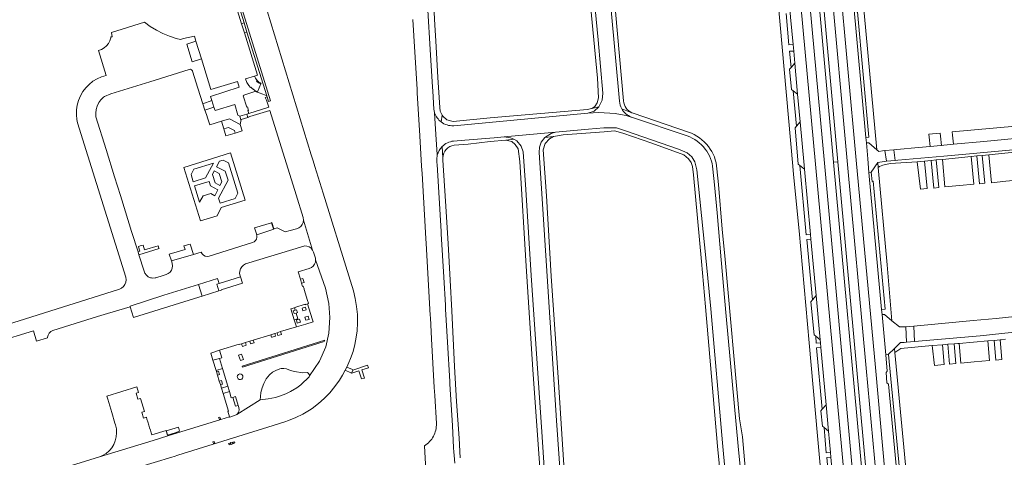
# Model space of a CAD drawing. Extents: x 152048 to 156914, y 461460 to 468786.
# Tile 4 of 256: x 152610 to 152929, y 462028 to 462171. Entities that reach past the tile are written whole.
import ezdxf

# ---------------------------------------------------------------- set-up
doc = ezdxf.new("R2010")
doc.units = 0
doc.header["$LTSCALE"] = 0.75
for name, color, linetype, lineweight in [('B-RO-VH-VERHARDING_ASFALT-GV', 251, 'CONTINUOUS', 18), ('B-RO-VH-VERHARDING_BETONSTRAATSTEEN-GV', 251, 'CONTINUOUS', 18), ('B-RO-VH-VERHARDING_GESLOTEN-GV', 251, 'CONTINUOUS', 18), ('B-RO-VH-VERHARDING_HALFVERHARDING-GV', 251, 'CONTINUOUS', 18), ('B-RO-VH-VERHARDING_OPEN-GV', 251, 'CONTINUOUS', 18), ('B-RO-VH-VERHARDING_STRAATBAKSTEEN-GV', 251, 'CONTINUOUS', 18), ('B-RO-VH-VERHARDING_TEGEL-GV', 251, 'CONTINUOUS', 18)]:
    doc.layers.add(name, color=color, linetype=linetype, lineweight=lineweight)

msp = doc.modelspace()

# ---------------------------------------------------------------- linework, layer by layer
at = {"layer": 'B-RO-VH-VERHARDING_ASFALT-GV'}
for points in [[(152804.12, 462210.181), (152788.857, 462208.588), (152790.738, 462208.028), (152792.185, 462207.017), (152793.229, 462205.574), (152793.771, 462203.93), (152794.842, 462192.062), (152797.549, 462163.959), (152799.059, 462146.683), (152798.787, 462144.36), (152797.784, 462142.23), (152796.269, 462140.873), (152794.18, 462140.196)], [(152869.328, 462202.674), (152869.878, 462185.13), (152870.079, 462181.634), (152875.305, 462124.371), (152884.624, 462022.26), (152884.65, 462021.949), (152887.748, 462022.299), (152884.54, 462057.313), (152878.37, 462124.665), (152872.997, 462183.32), (152873.03, 462184.342), (152873.336, 462199.108), (152873.108, 462202.067), (152872.297, 462211), (152868.627, 462210.71)], [(152804.477, 462144.049), (152799.092, 462203.344)], [(152744.227, 462141.35), (152744.097, 462143.439), (152743.844, 462147.447), (152743.759, 462148.657), (152743.068, 462160.888), (152742.304, 462173.635), (152741.776, 462183.214), (152740.907, 462198.264), (152740.905, 462198.447)], [(152865.546, 462182.726), (152870.924, 462123.949), (152880.302, 462021.457), (152883.331, 462021.799), (152873.94, 462124.238), (152868.687, 462181.545)], [(152737.438, 462170.644), (152738.056, 462160.009), (152738.798, 462147.934), (152738.845, 462146.707), (152739.671, 462132.975), (152739.682, 462132.8), (152740.264, 462122.984), (152740.388, 462120.541), (152741.622, 462099.502), (152741.704, 462097.826), (152743.059, 462074.554), (152743.093, 462073.684), (152743.499, 462066.936), (152744.355, 462051.099), (152744.516, 462048.518), (152745.035, 462039.384), (152745.039, 462038.846), (152745.007, 462038.309), (152744.94, 462037.775), (152744.837, 462037.247), (152744.699, 462036.727), (152744.527, 462036.217), (152744.321, 462035.72), (152744.082, 462035.238), (152743.812, 462034.773), (152743.511, 462034.326), (152743.181, 462033.901), (152742.824, 462033.499), (152742.44, 462033.122), (152742.032, 462032.771), (152741.602, 462032.448), (152741.152, 462032.154), (152741.848, 462020.299)], [(152745.348, 462126.545), (152745.334, 462126.767), (152744.917, 462133.296), (152744.479, 462140.28)], [(152744.479, 462140.28), (152744.917, 462133.296), (152745.334, 462126.767), (152745.348, 462126.545)], [(152794.18, 462140.196), (152750.651, 462136.118)], [(152826.391, 462132.792), (152808.4, 462138.902), (152808.297, 462138.944)], [(152750.594, 462131.125), (152754.304, 462131.441), (152763.741, 462132.226), (152767.079, 462132.45), (152783.658, 462134.034), (152794.349, 462135.016), (152799.328, 462135.379), (152803.493, 462135.426), (152806.351, 462134.5), (152823.646, 462128.472), (152826.365, 462127.348), (152827.936, 462125.968), (152828.902, 462124.36), (152829.53, 462121.8), (152832.566, 462092.091), (152834.144, 462076.643), (152837.882, 462033.144), (152840.359, 462006.06), (152840.284, 462003.794), (152839.785, 462001.753), (152838.992, 462000), (152835.312, 461991.123)], [(152786.013, 462011.177), (152785.724, 462015.666), (152785.71, 462015.665), (152784.053, 462040.302), (152778.351, 462127.449), (152778.506, 462129.187), (152779.031, 462130.809), (152780.182, 462132.275), (152782.261, 462133.585), (152783.658, 462134.034), (152767.079, 462132.45), (152769.125, 462132.184), (152770.168, 462131.698), (152771.173, 462131.229), (152772.536, 462129.476), (152773.23, 462127.615), (152774.088, 462115.38), (152775.825, 462087.433), (152779.237, 462036.696), (152780.475, 462018.389)], [(152940.558, 462132.68), (152922.709, 462131.034), (152912.865, 462130.098), (152909.663, 462129.794), (152908.9, 462129.721), (152908.775, 462129.709), (152905.225, 462129.371), (152901.476, 462129.015), (152894.496, 462128.406), (152893.522, 462128.316), (152893.87, 462124.813), (152894.82, 462124.912), (152909.672, 462126.197), (152932.192, 462128.258)], [(152751.013, 462026.442), (152750.789, 462028.932), (152750.711, 462030.144), (152750.636, 462031.425), (152750.22, 462038.754), (152749.445, 462052.105), (152749.395, 462053.016), (152748.659, 462065.766), (152748.019, 462076.56), (152747.952, 462077.804), (152747.412, 462086.883), (152746.579, 462101.038), (152746.541, 462101.792), (152746.122, 462108.979), (152745.258, 462123.491), (152745.212, 462124.17), (152745.186, 462124.752)], [(152840.044, 461989.48), (152843.478, 461996.674), (152844.657, 462000), (152844.833, 462000.496), (152845.294, 462002.821), (152845.496, 462006.801), (152842.999, 462032.035), (152839.103, 462074.202), (152837.465, 462092.543), (152836.102, 462107.807), (152835.234, 462116.926), (152834.758, 462122.048)]]:
    msp.add_lwpolyline(points, dxfattribs=at)
for points in [[(152805.198, 462141.634, -0.1072095), (152804.477, 462144.049)], [(152808.297, 462138.944, -0.1780983), (152805.198, 462141.634)], [(152744.479, 462140.28, -0.0450048), (152744.227, 462141.35)], [(152746.554, 462137.356, -0.1509898), (152744.479, 462140.28)], [(152808.297, 462138.944, 0.0929416), (152794.18, 462140.196)], [(152794.18, 462140.196, -0.0929416), (152808.297, 462138.944)], [(152750.651, 462136.118, -0.1816087), (152746.554, 462137.356)], [(152832.246, 462128.525, 0.1466292), (152826.391, 462132.792)], [(152745.348, 462126.545, -0.1367827), (152746.935, 462129.374)], [(152746.935, 462129.374, -0.1731661), (152750.594, 462131.125)], [(152745.186, 462124.752, -0.0747797), (152745.348, 462126.545)], [(152834.758, 462122.048, 0.1509801), (152832.246, 462128.525)]]:
    msp.add_lwpolyline(points, format="xyb", dxfattribs=at)
msp.add_lwpolyline([(152919.242, 462072.818), (152899.984, 462070.988), (152900.222, 462066.004), (152921.516, 462067.835), (152938.622, 462069.655), (152943.889, 462070.597), (152952.946, 462072.78), (152968.272, 462078.053), (152983.291, 462084.402), (152981.229, 462089.279), (152976.567, 462087.169), (152973.451, 462085.862), (152966.308, 462082.865), (152957.952, 462079.716), (152949.707, 462077.256), (152935.769, 462074.463), (152926.647, 462073.522)], close=True, dxfattribs=at)
at = {"layer": 'B-RO-VH-VERHARDING_BETONSTRAATSTEEN-GV'}
msp.add_lwpolyline([(152868.687, 462181.545), (152873.94, 462124.238), (152875.305, 462124.371), (152870.079, 462181.634), (152869.878, 462185.13), (152869.328, 462202.674)], dxfattribs=at)
for points in [[(152912.865, 462130.098), (152922.709, 462131.034), (152940.558, 462132.68), (152940.425, 462134.126), (152940.191, 462136.663), (152912.389, 462134.099), (152912.517, 462133.023)], [(152908.613, 462132.673), (152908.513, 462133.702), (152904.838, 462133.353), (152904.936, 462132.343), (152905.225, 462129.371), (152908.775, 462129.709), (152908.9, 462129.721)], [(152891.117, 462124.556), (152893.87, 462124.813), (152893.522, 462128.316), (152890.586, 462128.014)], [(152875.305, 462124.371), (152873.94, 462124.238), (152883.331, 462021.799), (152884.65, 462021.949), (152884.624, 462022.26)], [(152868.126, 462067.739), (152869.539, 462066.597), (152868.245, 462080.927), (152867.054, 462079.523), (152866.57, 462078.954), (152867.597, 462068.185)], [(152897.316, 462070.788), (152897.628, 462065.795), (152900.222, 462066.004), (152899.984, 462070.988)], [(152870.88, 462038.043), (152872.267, 462036.891), (152871.471, 462045.48), (152870.264, 462044.016), (152869.81, 462043.482), (152870.317, 462038.474)]]:
    msp.add_lwpolyline(points, close=True, dxfattribs=at)
at = {"layer": 'B-RO-VH-VERHARDING_GESLOTEN-GV'}
for points in [[(152682.757, 462166.242), (152683.554, 462166.509), (152682.641, 462169.483), (152681.835, 462169.223)], [(152668.811, 462157.812), (152667.02, 462163.604), (152664.061, 462162.6), (152665.825, 462156.886)], [(152686.01, 462152.207), (152683.068, 462151.298), (152683.567, 462150.201), (152684.21, 462149.146), (152684.722, 462148.531), (152684.87, 462148.687), (152685.343, 462148.14), (152685.431, 462148.057), (152686.155, 462147.525), (152686.979, 462147.165), (152688.045, 462149.683), (152687.338, 462150.088), (152686.707, 462150.604), (152686.866, 462150.771), (152686.369, 462151.511)], [(152672.813, 462142.184), (152672.162, 462144.318), (152669.223, 462143.251), (152669.884, 462141.215)], [(152681.376, 462136.545), (152677.901, 462138.385), (152675.275, 462137.56), (152676.041, 462135.092), (152677.574, 462135.57), (152679.484, 462134.57), (152679.743, 462133.742), (152682.014, 462134.452)], [(152683.516, 462139.877), (152681.272, 462139.181), (152681.608, 462138.075), (152681.714, 462138.107), (152683.861, 462138.785)], [(152692.261, 462102.635), (152691.635, 462104.63), (152691.512, 462104.592), (152692.144, 462102.599)], [(152674.482, 462082.424), (152673.805, 462084.618), (152674.545, 462084.851), (152674.025, 462086.492), (152667.859, 462084.56), (152669.095, 462080.75)], [(152675.277, 462082.671), (152675.231, 462082.824), (152682.157, 462084.996), (152681.488, 462087.041), (152674.545, 462084.851), (152673.805, 462084.618), (152674.482, 462082.424)], [(152701.327, 462084.927), (152702.142, 462085.176), (152701.737, 462086.514), (152700.903, 462086.304)], [(152698.921, 462073.016), (152699.612, 462070.798), (152702.732, 462071.695), (152705.018, 462072.448), (152704.764, 462073.395), (152703.219, 462078.204), (152702.47, 462077.979), (152702.418, 462078.106), (152699.084, 462077.05), (152699.129, 462076.955), (152699.023, 462076.927), (152699.24, 462076.178), (152699.696, 462076.295), (152699.996, 462075.395), (152699.508, 462075.251), (152700.052, 462073.375)], [(152698.921, 462073.016), (152700.052, 462073.375), (152699.508, 462075.251), (152698.858, 462075.06), (152698.61, 462076.017), (152699.24, 462076.178), (152699.023, 462076.927), (152697.803, 462076.604)], [(152701.71, 462075.939), (152701.5, 462076.837), (152702.552, 462077.164), (152702.812, 462076.279)], [(152699.91, 462071.992), (152699.6, 462073.03), (152700.634, 462073.326), (152700.904, 462072.324)], [(152702.708, 462072.912), (152702.398, 462073.929), (152703.463, 462074.229), (152703.764, 462073.186)], [(152691.712, 462067.426), (152692.813, 462067.754), (152692.57, 462068.619), (152691.334, 462068.236), (152691.556, 462067.38), (152691.651, 462067.408)], [(152694.504, 462069.217), (152693.328, 462068.853), (152693.585, 462067.966), (152694.033, 462068.101), (152694.741, 462068.315)], [(152683.086, 462065.683), (152681.786, 462065.281), (152682.097, 462064.398), (152682.123, 462064.407), (152683.275, 462064.804)], [(152684.521, 462066.128), (152684.777, 462065.258), (152685.9, 462065.62), (152685.623, 462066.469)], [(152672.557, 462059.909), (152674.645, 462060.508), (152675.386, 462060.745), (152674.676, 462063.151), (152671.839, 462062.276)], [(152681.44, 462059.798), (152682.449, 462060.137), (152681.841, 462061.948), (152680.803, 462061.589)], [(152674.014, 462055.108), (152674.688, 462055.255), (152674.347, 462056.427), (152673.659, 462056.28)], [(152680.443, 462054.722), (152680.474, 462054.298), (152680.693, 462053.933), (152681.052, 462053.707), (152681.476, 462053.667), (152681.871, 462053.823), (152682.154, 462054.14), (152682.25, 462054.416), (152682.224, 462054.84), (152682.01, 462055.208), (152681.653, 462055.438), (152681.23, 462055.483), (152680.833, 462055.333), (152680.546, 462055.019)], [(152717.944, 462056.728), (152717.775, 462056.892), (152715.969, 462057.73), (152715.464, 462056.731), (152717.243, 462055.865), (152717.539, 462055.702)], [(152674.959, 462051.998), (152675.625, 462052.142), (152675.284, 462053.315), (152674.603, 462053.17)], [(152678.968, 462047.844), (152679.828, 462045.012), (152680.77, 462045.269), (152679.904, 462048.16)], [(152674.617, 462040.629), (152675.06, 462040.723), (152674.764, 462041.463), (152674.386, 462041.326)], [(152672.931, 462033.585), (152672.498, 462033.377), (152672.736, 462032.927), (152673.17, 462033.087)], [(152678.174, 462032.601), (152678.042, 462032.987), (152677.639, 462032.887), (152677.773, 462032.495)], [(152679.001, 462032.779), (152678.776, 462033.36), (152678.223, 462033.182), (152678.416, 462032.562)], [(152679.659, 462033.046), (152679.522, 462033.468), (152679.08, 462033.339), (152679.263, 462032.927)]]:
    msp.add_lwpolyline(points, close=True, dxfattribs=at)
at = {"layer": 'B-RO-VH-VERHARDING_HALFVERHARDING-GV'}
msp.add_lwpolyline([(152679.743, 462133.742), (152679.484, 462134.57), (152677.574, 462135.57), (152676.041, 462135.092), (152676.75, 462132.808)], close=True, dxfattribs=at)
at = {"layer": 'B-RO-VH-VERHARDING_OPEN-GV'}
for points in [[(152690.04, 462145.813), (152690.065, 462145.735), (152690.137, 462145.504), (152690.621, 462143.951), (152691.22, 462144.189), (152683.433, 462169.307), (152677.972, 462186.854), (152678.147, 462191.409), (152677.541, 462191.299), (152677.371, 462186.681), (152682.641, 462169.483), (152683.554, 462166.509)], [(152686.979, 462147.165), (152686.914, 462146.958), (152687.503, 462146.763), (152688.768, 462146.345), (152689.773, 462145.962), (152690.04, 462145.813), (152683.554, 462166.509), (152682.757, 462166.242), (152687.003, 462152.514), (152686.01, 462152.207), (152686.369, 462151.511), (152686.866, 462150.771), (152687.463, 462150.281), (152688.134, 462149.897), (152688.045, 462149.683)], [(152682.528, 462146.081), (152682.564, 462145.955), (152682.356, 462145.811), (152683.529, 462142.145), (152683.723, 462142.25), (152684.048, 462141.063), (152683.9, 462141.003), (152684.18, 462140.083), (152690.691, 462142.104), (152689.957, 462144.416), (152689.879, 462144.403), (152689.517, 462145.273), (152690.137, 462145.504), (152690.065, 462145.735), (152690.04, 462145.813), (152689.773, 462145.962), (152688.768, 462146.345), (152687.503, 462146.763), (152686.914, 462146.958), (152686.169, 462147.27)], [(152679.592, 462143.03), (152673.294, 462141.043), (152672.813, 462142.184), (152669.884, 462141.215), (152670.469, 462139.738), (152670.924, 462138.389), (152671.536, 462136.416), (152675.275, 462137.56), (152677.901, 462138.385), (152681.376, 462136.545), (152681.714, 462138.107), (152681.608, 462138.075), (152681.272, 462139.181), (152680.665, 462139.496)], [(152678.184, 462127.26), (152663.07, 462122.567), (152668.464, 462105.203), (152673.906, 462106.883), (152675.25, 462109.545), (152682.946, 462111.933)], [(152666.161, 462117.933), (152665.449, 462120.225), (152666.37, 462121.977), (152672.673, 462123.935), (152670.172, 462119.179)], [(152674.666, 462124.597), (152675.822, 462124.956), (152677.587, 462124.028), (152680.624, 462114.249), (152679.703, 462112.496), (152674.861, 462110.992), (152674.372, 462112.568), (152677.446, 462118.413), (152676.536, 462121.341), (152673.726, 462122.81)], [(152672.385, 462120.26), (152672.99, 462121.411), (152674.574, 462120.577), (152675.426, 462117.837), (152674.821, 462116.687), (152673.236, 462117.52)], [(152669.402, 462113.337), (152668.177, 462111.281), (152666.545, 462116.533), (152671.273, 462118.002), (152671.699, 462116.628), (152674.161, 462115.333), (152673.136, 462113.386), (152671.809, 462114.084)], [(152691.512, 462104.592), (152686.077, 462102.9), (152686.757, 462100.693), (152692.297, 462102.518), (152692.261, 462102.635), (152692.144, 462102.599)], [(152649.866, 462097.359), (152649.227, 462097.151), (152648.338, 462096.888), (152648.345, 462096.865), (152648.367, 462096.796), (152648.841, 462095.321), (152648.24, 462095.131), (152648.233, 462095.129), (152648.537, 462094.176), (152648.543, 462094.178), (152655.041, 462096.18), (152654.999, 462096.314), (152654.744, 462097.135), (152650.368, 462095.787)], [(152666.184, 462094.302), (152665.128, 462097.657), (152663.106, 462097.043), (152663.479, 462095.903), (152658.387, 462094.337), (152659.101, 462092.22)], [(152703.856, 462054.91), (152707.118, 462059.625), (152709.2, 462064.278), (152710.179, 462068.685), (152710.424, 462073.827), (152710.179, 462078.357), (152709.077, 462083.377), (152705.863, 462092.561), (152705.79, 462091.81), (152705.524, 462091.105), (152705.082, 462090.494), (152704.495, 462090.019), (152703.805, 462089.715), (152700.179, 462088.651), (152700.903, 462086.304), (152701.737, 462086.514), (152702.142, 462085.176), (152701.327, 462084.927), (152701.646, 462083.896), (152701.828, 462083.954), (152702.087, 462083.124), (152702.147, 462082.934), (152703.266, 462079.334), (152703.545, 462078.434), (152703.583, 462078.314), (152703.219, 462078.204), (152704.764, 462073.395), (152705.018, 462072.448), (152702.732, 462071.695), (152699.612, 462070.798), (152694.504, 462069.217), (152694.741, 462068.315), (152694.033, 462068.101), (152693.585, 462067.966), (152693.328, 462068.853), (152692.57, 462068.619), (152692.813, 462067.754), (152691.712, 462067.426), (152691.651, 462067.408), (152691.556, 462067.38), (152691.334, 462068.236), (152685.623, 462066.469), (152685.9, 462065.62), (152684.777, 462065.258), (152684.521, 462066.128), (152683.086, 462065.683), (152683.275, 462064.804), (152682.123, 462064.407), (152682.097, 462064.398), (152681.786, 462065.281), (152681.078, 462065.062), (152681.053, 462065.116), (152674.676, 462063.151), (152675.386, 462060.745), (152674.645, 462060.508), (152675.616, 462057.255), (152677.345, 462051.491), (152677.869, 462049.773), (152678.499, 462047.685), (152678.968, 462047.844), (152679.904, 462048.16), (152680.77, 462045.269), (152680.954, 462044.595), (152681.033, 462043.777), (152680.797, 462042.99), (152680.28, 462042.351), (152687.886, 462047.059), (152687.925, 462048.133), (152688.091, 462049.5), (152688.479, 462051.014), (152689.033, 462052.418), (152689.826, 462053.876), (152690.934, 462055.224), (152691.894, 462056.02), (152692.983, 462056.648), (152694.194, 462057.124), (152694.658, 462057.229), (152695.545, 462057.277), (152696.419, 462057.126), (152697.725, 462056.646), (152699.01, 462056.303), (152701.744, 462055.887), (152703.181, 462055.896), (152703.496, 462055.662), (152703.733, 462055.35)], [(152666.6, 462079.975), (152669.095, 462080.75), (152667.859, 462084.56), (152656.648, 462081.066), (152645.68, 462077.543), (152645.684, 462077.279), (152646.771, 462073.833)], [(152699.508, 462075.251), (152699.996, 462075.395), (152699.696, 462076.295), (152699.24, 462076.178), (152698.61, 462076.017), (152698.858, 462075.06)], [(152701.71, 462075.939), (152702.812, 462076.279), (152702.552, 462077.164), (152701.5, 462076.837)], [(152699.91, 462071.992), (152700.904, 462072.324), (152700.634, 462073.326), (152699.6, 462073.03)], [(152702.708, 462072.912), (152703.764, 462073.186), (152703.463, 462074.229), (152702.398, 462073.929)], [(152708.628, 462065.993), (152682.171, 462057.653), (152682.05, 462058.023), (152708.794, 462066.405)], [(152682.171, 462057.653), (152708.628, 462065.993), (152708.794, 462066.405), (152682.05, 462058.023)], [(152682.449, 462060.137), (152681.44, 462059.798), (152680.803, 462061.589), (152681.841, 462061.948)], [(152673.55, 462056.639), (152675.616, 462057.255), (152674.645, 462060.508), (152672.557, 462059.909)], [(152675.308, 462050.848), (152677.345, 462051.491), (152675.616, 462057.255), (152673.55, 462056.639), (152673.659, 462056.28), (152674.347, 462056.427), (152674.688, 462055.255), (152674.014, 462055.108), (152674.603, 462053.17), (152675.284, 462053.315), (152675.625, 462052.142), (152674.959, 462051.998)], [(152681.052, 462053.707), (152680.693, 462053.933), (152680.474, 462054.298), (152680.443, 462054.722), (152680.546, 462055.019), (152680.833, 462055.333), (152681.23, 462055.483), (152681.653, 462055.438), (152682.01, 462055.208), (152682.224, 462054.84), (152682.25, 462054.416), (152682.154, 462054.14), (152681.871, 462053.823), (152681.476, 462053.667)], [(152720.87, 462056.806), (152723.004, 462057.488), (152722.718, 462058.34), (152717.944, 462056.728), (152717.539, 462055.702), (152717.62, 462055.728), (152719.869, 462056.464), (152720.755, 462053.904), (152721.687, 462054.155)], [(152653.148, 462033.859), (152657.871, 462035.339), (152657.349, 462037.126), (152652.689, 462035.681), (152652.481, 462036.356), (152652.231, 462037.169), (152651.977, 462037.99), (152651.705, 462038.875), (152651.399, 462039.868), (152651.128, 462040.747), (152650.929, 462041.392), (152650.046, 462041.074), (152649.415, 462043.013), (152650.345, 462043.29), (152649.042, 462047.517), (152648.176, 462047.234), (152647.617, 462049.206), (152648.432, 462049.499), (152647.865, 462051.339), (152638.075, 462048.305), (152638.402, 462047.24), (152639.698, 462042.957), (152640.736, 462039.528), (152640.908, 462038.959), (152641.194, 462037.669), (152641.282, 462036.35), (152641.171, 462035.033), (152640.862, 462033.748), (152640.382, 462032.562), (152639.69, 462031.463), (152639.069, 462030.749), (152638.837, 462030.482), (152637.845, 462029.644), (152636.735, 462028.968), (152635.743, 462028.541)], [(152675.827, 462049.136), (152677.869, 462049.773), (152677.345, 462051.491), (152675.308, 462050.848)], [(152675.827, 462049.136), (152677.567, 462043.404), (152677.416, 462043.357), (152677.955, 462041.599), (152678.001, 462041.449), (152679.56, 462041.953), (152680.28, 462042.351), (152680.797, 462042.99), (152681.033, 462043.777), (152680.954, 462044.595), (152680.77, 462045.269), (152679.828, 462045.012), (152678.968, 462047.844), (152678.499, 462047.685), (152677.869, 462049.773)], [(152660.288, 462036.385), (152661.73, 462036.836), (152661.353, 462038.203), (152657.392, 462037.014), (152657.818, 462035.624), (152659.247, 462036.045)], [(152672.498, 462033.377), (152672.931, 462033.585), (152673.17, 462033.087), (152672.736, 462032.927)]]:
    msp.add_lwpolyline(points, close=True, dxfattribs=at)
for points in [[(152677.972, 462186.854), (152683.433, 462169.307), (152691.22, 462144.189), (152690.621, 462143.951), (152690.137, 462145.504), (152689.517, 462145.273), (152689.879, 462144.403), (152689.957, 462144.416), (152690.691, 462142.104), (152684.18, 462140.083), (152683.837, 462139.977), (152683.516, 462139.877), (152683.861, 462138.785), (152684.196, 462138.891), (152684.163, 462138.99), (152684.485, 462139.085), (152691.039, 462141.008), (152699.52, 462113.61), (152701.793, 462106.269), (152701.896, 462105.47), (152704.868, 462095.729), (152705.186, 462095.046), (152705.377, 462094.434), (152705.785, 462093.129), (152705.863, 462092.561), (152709.077, 462083.377), (152710.179, 462078.357), (152710.424, 462073.827), (152710.179, 462068.685), (152709.2, 462064.278), (152707.118, 462059.625), (152703.856, 462054.91), (152703.751, 462054.527), (152702.906, 462053.696), (152702.062, 462052.864), (152701.02, 462051.933), (152699.794, 462050.995), (152697.737, 462049.722), (152696.157, 462048.964), (152694.44, 462048.337), (152692.872, 462047.875), (152690.452, 462047.389), (152687.886, 462047.059), (152680.28, 462042.351), (152679.56, 462041.953), (152678.001, 462041.449), (152677.955, 462041.599), (152675.06, 462040.723), (152657.871, 462035.339), (152653.148, 462033.859), (152635.743, 462028.541), (152616.179, 462022.529)], [(152675.821, 462188.668), (152681.835, 462169.223), (152682.641, 462169.483), (152677.371, 462186.681)], [(152647.776, 462025.016), (152659.188, 462028.459), (152659.925, 462028.681), (152661.1, 462029.048), (152692.039, 462038.727), (152695.84, 462039.918), (152697.008, 462040.313), (152699.4, 462041.279), (152701.71, 462042.427), (152703.924, 462043.75), (152704.693, 462044.271), (152706.744, 462045.824), (152708.668, 462047.532), (152710.454, 462049.384), (152712.091, 462051.37), (152713.569, 462053.476), (152714.554, 462055.082), (152715.464, 462056.731), (152715.969, 462057.73), (152716.657, 462059.218), (152717.205, 462060.493), (152717.998, 462062.735), (152718.599, 462065.036), (152719.005, 462067.379), (152719.285, 462069.506), (152719.446, 462072.121), (152719.407, 462074.741), (152719.169, 462077.351), (152718.732, 462079.935), (152718.1, 462082.478), (152716.591, 462087.337), (152708.256, 462114.221), (152705.62, 462122.821), (152705.034, 462124.735), (152704.447, 462126.649), (152690.103, 462173.457)], [(152602.226, 462065.752), (152614.262, 462069.49), (152615.317, 462066.091), (152618.866, 462067.232), (152618.882, 462067.397), (152619.074, 462068.114), (152619.449, 462068.755), (152619.981, 462069.273), (152620.632, 462069.631), (152635.034, 462074.104), (152638.328, 462075.086), (152645.684, 462077.279), (152645.68, 462077.543), (152656.648, 462081.066), (152667.859, 462084.56), (152674.025, 462086.492), (152674.545, 462084.851), (152681.488, 462087.041), (152681.395, 462087.325), (152681.372, 462087.385), (152681.207, 462088.136), (152681.247, 462088.911), (152681.483, 462089.65), (152681.9, 462090.305), (152682.469, 462090.832), (152683.154, 462091.197), (152701.999, 462097.009), (152702.299, 462097.042), (152703.051, 462096.986), (152703.761, 462096.734), (152704.381, 462096.305), (152704.868, 462095.729), (152701.896, 462105.47), (152701.788, 462104.713), (152701.489, 462104.01), (152701.019, 462103.407), (152700.408, 462102.947), (152699.7, 462102.66), (152697.632, 462102.098), (152695.952, 462101.619), (152693.359, 462102.965), (152692.261, 462102.635), (152692.297, 462102.518), (152686.757, 462100.693), (152686.699, 462100.675), (152686.761, 462100.461), (152686.834, 462099.868), (152686.708, 462099.283), (152686.397, 462098.773), (152685.936, 462098.392), (152685.376, 462098.183), (152671.28, 462093.749), (152670.651, 462093.658), (152670.025, 462093.765), (152669.463, 462094.06), (152669.02, 462094.515), (152668.703, 462095.08), (152666.184, 462094.302), (152659.101, 462092.22), (152659.315, 462091.502), (152659.356, 462091.316), (152659.435, 462090.596), (152659.353, 462089.85), (152659.078, 462089.151), (152658.629, 462088.55), (152658.038, 462088.087), (152657.346, 462087.796), (152656.413, 462087.495), (152654.005, 462086.717), (152653.784, 462086.66), (152653.01, 462086.591), (152652.604, 462086.661), (152652.243, 462086.722), (152651.535, 462087.043), (152650.932, 462087.534), (152650.473, 462088.161), (152650.188, 462088.885), (152648.537, 462094.176), (152648.233, 462095.129), (152648.24, 462095.131), (152646.159, 462101.804), (152642.981, 462111.989), (152642.534, 462113.422), (152640.651, 462119.457), (152637.861, 462128.403), (152634.559, 462138.987), (152634.489, 462140.174), (152634.619, 462141.357), (152634.945, 462142.5), (152635.511, 462143.677), (152636.142, 462144.546), (152636.98, 462145.39), (152637.303, 462145.649), (152639.366, 462146.475), (152652.018, 462150.41), (152664.814, 462154.389), (152665.225, 462154.433), (152665.61, 462154.281), (152665.881, 462153.969), (152665.937, 462153.831), (152667.64, 462148.348), (152669.223, 462143.251), (152672.162, 462144.318), (152671.764, 462145.652), (152681.099, 462148.589), (152680.489, 462150.502), (152671.893, 462147.847), (152668.811, 462157.812), (152665.825, 462156.886), (152664.061, 462162.6), (152667.02, 462163.604), (152666.519, 462165.225), (152663.025, 462164.484), (152662.04, 462164.154), (152660.66, 462164.479), (152658.432, 462165.17), (152656.271, 462166.048), (152654.194, 462167.108), (152652.215, 462168.343), (152650.349, 462169.742), (152639.648, 462166.417), (152639.856, 462165.032), (152639.414, 462164.973), (152639.376, 462164.702), (152639.11, 462163.729), (152638.658, 462162.827), (152638.037, 462162.032), (152637.272, 462161.374), (152636.393, 462160.88), (152635.433, 462160.569), (152637.941, 462152.426), (152636.425, 462151.979), (152634.977, 462151.345), (152633.621, 462150.533), (152632.378, 462149.556), (152631.269, 462148.43), (152630.31, 462147.174), (152629.518, 462145.806), (152628.904, 462144.35), (152628.479, 462142.827), (152628.249, 462141.263), (152628.219, 462139.683), (152628.388, 462138.111), (152628.626, 462137.022), (152644.228, 462086.885), (152644.338, 462086.094), (152644.248, 462085.3), (152643.965, 462084.552), (152643.506, 462083.898), (152642.9, 462083.378), (152642.183, 462083.024), (152641.922, 462082.946), (152593.416, 462067.678)]]:
    msp.add_lwpolyline(points, dxfattribs=at)
at = {"layer": 'B-RO-VH-VERHARDING_STRAATBAKSTEEN-GV'}
for points in [[(152898.26, 461983.925), (152898.024, 461984.937), (152896.608, 462000), (152895.052, 462016.549), (152891.703, 462052.155), (152891.221, 462052.574), (152890.935, 462055.932), (152891.335, 462056.406), (152890.843, 462061.688), (152889.663, 462074.75), (152889.518, 462076.432), (152885.39, 462120.959), (152885.01, 462125.305), (152884.557, 462130.507), (152884.372, 462132.305), (152880.241, 462177.33), (152879.374, 462186.825), (152879.253, 462188.699), (152878.494, 462196.486), (152876.179, 462196.256)], [(152860.286, 462194.707), (152857.833, 462194.494), (152857.952, 462193.36), (152858.363, 462188.839), (152859.154, 462180.848), (152859.96, 462171.381), (152860.806, 462162.475), (152861.006, 462160.321), (152861.331, 462156.408), (152862.214, 462146.338), (152863.068, 462137.372), (152864.366, 462123.318), (152864.489, 462121.987), (152866.418, 462100.76), (152866.553, 462099.224), (152868.245, 462080.927), (152869.539, 462066.597), (152869.638, 462065.602), (152869.813, 462064.082), (152871.471, 462045.48), (152872.267, 462036.891), (152872.9, 462029.937), (152873.029, 462028.443), (152874.342, 462013.94)], [(152875.859, 462184.381), (152881.303, 462124.949), (152887.476, 462057.567), (152890.681, 462022.575), (152890.813, 462016.105), (152890.981, 462007.845), (152891.047, 462007.455), (152891.856, 462000), (152893.506, 461983.577)], [(152877.414, 462021.314), (152868.063, 462123.674), (152862.693, 462182.462)]]:
    msp.add_lwpolyline(points, dxfattribs=at)
for points in [[(152861.331, 462156.408), (152860.136, 462155.036), (152859.614, 462154.509), (152860.308, 462147.843), (152860.819, 462147.435), (152862.214, 462146.338)], [(152862.985, 462123.183), (152864.489, 462121.987), (152864.366, 462123.318), (152863.068, 462137.372), (152861.84, 462135.963), (152861.41, 462135.38), (152862.463, 462123.607)], [(152914.749, 462116.646), (152919.4, 462117.079), (152918.56, 462126.093), (152909.283, 462125.178), (152910.061, 462116.21)], [(152921.29, 462117.254), (152922.95, 462117.409), (152922.108, 462126.443), (152920.448, 462126.28)], [(152934.507, 462118.484), (152933.661, 462127.584), (152924.291, 462126.659), (152925.133, 462117.612), (152929.81, 462118.047)], [(152900.995, 462124.36), (152902.095, 462115.47), (152904.26, 462115.671), (152903.429, 462124.6)], [(152905.605, 462124.815), (152906.435, 462115.874), (152908.094, 462116.028), (152907.262, 462124.978)], [(152906.661, 462058.257), (152909.84, 462058.531), (152909.284, 462064.967), (152905.9, 462064.709)], [(152911.56, 462058.68), (152913.548, 462058.852), (152912.996, 462065.249), (152911.004, 462065.098)], [(152923.973, 462066.186), (152914.656, 462065.38), (152915.207, 462058.995), (152919.576, 462059.372), (152924.525, 462059.799)], [(152926.569, 462059.976), (152928.505, 462060.144), (152927.954, 462066.53), (152926.017, 462066.363)]]:
    msp.add_lwpolyline(points, close=True, dxfattribs=at)
at = {"layer": 'B-RO-VH-VERHARDING_TEGEL-GV'}
for points in [[(152795.456, 462141.704), (152797.784, 462142.23), (152798.787, 462144.36), (152799.059, 462146.683), (152797.549, 462163.959), (152794.842, 462192.062), (152793.771, 462203.93), (152793.229, 462205.574), (152792.185, 462207.017), (152788.358, 462207.444), (152789.954, 462207.029), (152791.154, 462206.162), (152791.882, 462205.099), (152792.391, 462203.881), (152792.795, 462200.546), (152794.66, 462179.899), (152797.321, 462151.566), (152797.596, 462145.152), (152797.222, 462143.598), (152796.453, 462142.351)], [(152884.372, 462132.305), (152884.557, 462130.507), (152885.312, 462130.571), (152885.313, 462130.555), (152885.314, 462130.544), (152888.003, 462128.226), (152883.304, 462178.705), (152883.13, 462180.489), (152881.028, 462177.328), (152881.399, 462173.094), (152881.694, 462173.132), (152885.394, 462132.441)], [(152885.314, 462130.544), (152885.313, 462130.555), (152885.312, 462130.571), (152884.557, 462130.507), (152885.01, 462125.305), (152885.39, 462120.959), (152886.13, 462121.046), (152888.31, 462124.195), (152890.353, 462124.443), (152891.117, 462124.556), (152890.586, 462128.014), (152889.828, 462127.932), (152888.607, 462127.759), (152888.003, 462128.226)], [(152888.423, 462122.531), (152888.31, 462124.195), (152886.13, 462121.046), (152886.441, 462118.022), (152886.721, 462118.062), (152890.668, 462076.476), (152889.518, 462076.432), (152889.663, 462074.75), (152890.412, 462074.789), (152892.841, 462072.731), (152891.263, 462090.943)], [(152891.617, 462061.747), (152893.703, 462063.786), (152895.607, 462065.647), (152896.846, 462065.724), (152897.628, 462065.795), (152897.316, 462070.788), (152896.569, 462070.758), (152895.264, 462070.732), (152892.841, 462072.731), (152890.412, 462074.789), (152889.663, 462074.75), (152890.843, 462061.688)]]:
    msp.add_lwpolyline(points, close=True, dxfattribs=at)
for points in [[(152799.092, 462203.344), (152804.477, 462144.049)], [(152805.803, 462144.159), (152800.414, 462203.496)], [(152740.905, 462198.447), (152740.907, 462198.264), (152741.776, 462183.214), (152742.304, 462173.635), (152743.068, 462160.888), (152743.759, 462148.657), (152743.844, 462147.447), (152744.097, 462143.439), (152744.227, 462141.35)], [(152746.554, 462137.356), (152746.911, 462139.581), (152746.289, 462140.886), (152746.134, 462142.013), (152745.545, 462151.782), (152744.836, 462163.663), (152744.549, 462168.818), (152743.737, 462183.382), (152743.089, 462193.451), (152742.932, 462196.257), (152742.811, 462198.344), (152742.392, 462198.329)], [(152854.408, 462193.115), (152860.709, 462122.963), (152860.951, 462120.263), (152862.73, 462101.986), (152866.034, 462065.633), (152868.677, 462035.344), (152870.699, 462013.998)], [(152868.126, 462067.739), (152867.597, 462068.185), (152866.57, 462078.954), (152867.054, 462079.523), (152865.197, 462099.102), (152866.553, 462099.224), (152866.418, 462100.76), (152865.044, 462100.62), (152862.985, 462123.183), (152862.463, 462123.607), (152861.41, 462135.38), (152861.84, 462135.963), (152860.819, 462147.435), (152860.308, 462147.843), (152859.614, 462154.509), (152860.136, 462155.036), (152859.618, 462160.29), (152861.006, 462160.321), (152860.806, 462162.475), (152859.425, 462162.362), (152858.56, 462172.559)], [(152750.651, 462136.118), (152794.18, 462140.196), (152796.269, 462140.873), (152797.784, 462142.23), (152795.456, 462141.704), (152795.413, 462141.694), (152794.087, 462141.396), (152762.526, 462138.638), (152750.541, 462137.507), (152748.456, 462138.03), (152747.086, 462139.215), (152746.911, 462139.581)], [(152826.826, 462134.05), (152808.839, 462140.157), (152808.483, 462140.303), (152805.198, 462141.634)], [(152805.198, 462141.634), (152808.483, 462140.303)], [(152746.911, 462139.581), (152746.554, 462137.356)], [(152808.297, 462138.944), (152808.4, 462138.902), (152826.391, 462132.792)], [(152835.312, 461991.123), (152838.992, 462000), (152839.785, 462001.753), (152840.284, 462003.794), (152840.359, 462006.06), (152837.882, 462033.144), (152834.144, 462076.643), (152832.566, 462092.091), (152829.53, 462121.8), (152828.902, 462124.36), (152827.936, 462125.968), (152826.365, 462127.348), (152823.646, 462128.472), (152806.351, 462134.5), (152803.493, 462135.426), (152799.328, 462135.379), (152794.349, 462135.016), (152783.658, 462134.034)], [(152767.079, 462132.45), (152763.741, 462132.226), (152754.304, 462131.441), (152750.594, 462131.125)], [(152750.786, 462129.779), (152755.335, 462130.173), (152762.456, 462130.932), (152767.534, 462131.423), (152770.168, 462131.698), (152769.125, 462132.184), (152767.079, 462132.45)], [(152787.367, 462011.576), (152787.09, 462015.753), (152784.623, 462052.791), (152782.243, 462087.244), (152780.748, 462113.3), (152779.69, 462128.225), (152780.3, 462130.289), (152781.717, 462131.893), (152783.005, 462132.567), (152780.182, 462132.275), (152779.031, 462130.809), (152778.506, 462129.187), (152778.351, 462127.449), (152784.053, 462040.302), (152785.71, 462015.665), (152785.724, 462015.666), (152786.013, 462011.177)], [(152783.658, 462134.034), (152782.261, 462133.585), (152780.182, 462132.275), (152783.005, 462132.567), (152786.169, 462133.198), (152799.444, 462134.122), (152802.822, 462134.424), (152805.513, 462133.717), (152814.946, 462130.446), (152825.287, 462126.61), (152826.857, 462125.404), (152827.682, 462124.2), (152828.118, 462122.832), (152828.421, 462120.163), (152831.031, 462091.951), (152832.389, 462077.279), (152836.277, 462031.983), (152838.817, 462005.45), (152838.513, 462002.733), (152837.351, 462000), (152834.631, 461993.17), (152834.014, 461991.619)], [(152752.775, 462028.241), (152752.416, 462034.622), (152751.515, 462046.52), (152750.868, 462057.944), (152750.041, 462075.978), (152749.486, 462085.906), (152748.819, 462097.823), (152747.947, 462111.644), (152747.148, 462124.904), (152747.109, 462125.725), (152746.935, 462129.374)], [(152746.935, 462129.374), (152747.109, 462125.725)], [(152780.475, 462018.389), (152779.237, 462036.696), (152775.825, 462087.433), (152774.088, 462115.38), (152773.23, 462127.615), (152772.536, 462129.476), (152771.173, 462131.229), (152770.168, 462131.698), (152767.534, 462131.423), (152767.552, 462131.419), (152769.514, 462130.988), (152770.642, 462129.962), (152771.546, 462128.591), (152772.165, 462124.503), (152774.131, 462090.506), (152776.294, 462056.901), (152778.97, 462020.426), (152779.104, 462018.302)], [(152932.192, 462128.258), (152909.672, 462126.197), (152894.82, 462124.912), (152893.87, 462124.813), (152891.117, 462124.556), (152890.353, 462124.443), (152888.31, 462124.195), (152888.423, 462122.531), (152888.843, 462122.894), (152889.864, 462123.321), (152892.333, 462123.816), (152900.995, 462124.36), (152903.429, 462124.6), (152905.605, 462124.815), (152907.262, 462124.978), (152909.283, 462125.178), (152918.56, 462126.093), (152920.448, 462126.28), (152922.108, 462126.443), (152924.291, 462126.659), (152933.661, 462127.584)], [(152745.186, 462124.752), (152745.212, 462124.17), (152745.258, 462123.491), (152746.122, 462108.979), (152746.541, 462101.792), (152746.579, 462101.038), (152747.412, 462086.883), (152747.952, 462077.804), (152748.019, 462076.56), (152748.659, 462065.766), (152749.395, 462053.016), (152749.445, 462052.105), (152750.22, 462038.754), (152750.636, 462031.425), (152750.711, 462030.144), (152750.789, 462028.932), (152751.013, 462026.442)], [(152834.758, 462122.048), (152835.234, 462116.926), (152836.102, 462107.807), (152837.465, 462092.543)], [(152837.465, 462092.543), (152839.103, 462074.202), (152842.999, 462032.035), (152845.496, 462006.801), (152845.294, 462002.821), (152844.833, 462000.496), (152844.657, 462000), (152843.478, 461996.674), (152840.044, 461989.48), (152841.312, 461989.04), (152844.162, 461995.259), (152845.937, 462000), (152846.252, 462000.842), (152846.638, 462002.773), (152846.898, 462006.362), (152844.347, 462035.007), (152843.448, 462040.89), (152838.721, 462092.657), (152837.818, 462102.548), (152836.558, 462117.049), (152836.084, 462122.157)], [(152938.622, 462069.655), (152921.516, 462067.835), (152900.222, 462066.004), (152897.628, 462065.795), (152896.846, 462065.724), (152895.607, 462065.647), (152893.703, 462063.786), (152893.833, 462062.394), (152895.694, 462063.699), (152905.9, 462064.709), (152909.284, 462064.967), (152911.004, 462065.098), (152912.996, 462065.249), (152914.224, 462065.343), (152914.656, 462065.38), (152923.973, 462066.186), (152926.017, 462066.363), (152927.954, 462066.53), (152928.264, 462066.557), (152929.728, 462066.742)], [(152875.92, 461977.219), (152876.005, 461979.952), (152876.038, 461995.185), (152874.752, 461995.099), (152874.299, 462000), (152872.982, 462014.24), (152871.682, 462028.296), (152873.029, 462028.443), (152872.9, 462029.937), (152871.509, 462029.847), (152870.88, 462038.043), (152870.317, 462038.474), (152869.81, 462043.482), (152870.264, 462044.016), (152868.422, 462063.961), (152869.813, 462064.082), (152869.638, 462065.602), (152868.309, 462065.472), (152868.126, 462067.739)], [(152893.703, 462063.786), (152891.617, 462061.747), (152891.764, 462061.77), (152896.043, 462016.653), (152897.623, 462000), (152899.167, 461983.988), (152898.26, 461983.925)], [(152905.579, 461976.849), (152905.096, 461978.985), (152906.332, 461979.334), (152906.44, 461979.359), (152905.713, 461981.983), (152904.201, 461981.624), (152901.3, 461983.588), (152899.688, 462000), (152898.105, 462016.869), (152893.833, 462062.394), (152893.703, 462063.786)]]:
    msp.add_lwpolyline(points, dxfattribs=at)
for points in [[(152804.477, 462144.049, 0.1072095), (152805.198, 462141.634)], [(152805.198, 462141.634, 0.1780983), (152808.297, 462138.944)], [(152808.483, 462140.303, -0.2726804), (152805.803, 462144.159)], [(152744.227, 462141.35, 0.0450048), (152744.479, 462140.28)], [(152744.479, 462140.28, 0.1509898), (152746.554, 462137.356)], [(152746.554, 462137.356, 0.1816087), (152750.651, 462136.118)], [(152826.391, 462132.792, -0.1466292), (152832.246, 462128.525)], [(152833.297, 462129.34, 0.1462232), (152826.826, 462134.05)], [(152746.935, 462129.374, 0.1367827), (152745.348, 462126.545)], [(152750.594, 462131.125, 0.1731661), (152746.935, 462129.374)], [(152747.109, 462125.725, -0.3586958), (152750.786, 462129.779)], [(152836.084, 462122.157, 0.1504742), (152833.297, 462129.34)], [(152745.348, 462126.545, 0.0747797), (152745.186, 462124.752)], [(152832.246, 462128.525, -0.1509801), (152834.758, 462122.048)]]:
    msp.add_lwpolyline(points, format="xyb", dxfattribs=at)

doc.saveas('drawing.dxf')
